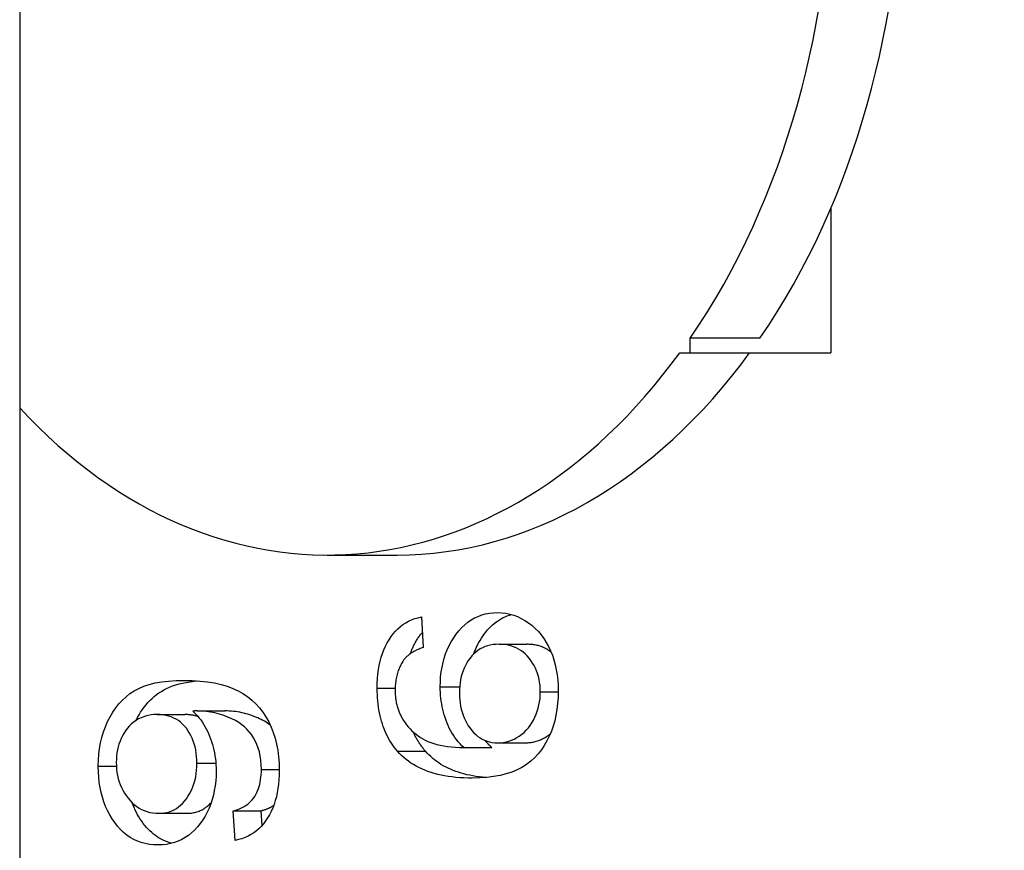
# Model space of a CAD drawing. Header units: inches. Extents: x 4.5 to 59.1, y 2.5 to 39.1.
# Tile 22 of 34: x 38.146 to 38.342, y 20.44 to 20.606. Entities that reach past the tile are written whole.
import ezdxf

# ---------------------------------------------------------------- set-up
doc = ezdxf.new("R2010")
doc.units = ezdxf.units.IN
doc.header["$MEASUREMENT"] = 0
doc.layers.add('Visible Edges(ANSI)', color=7, linetype='Continuous', lineweight=25)
doc.layers.add('Visible Tangent Edges(ANSI)', color=7, linetype='Continuous', lineweight=25)

msp = doc.modelspace()

# ---------------------------------------------------------------- linework, layer by layer
at = {"layer": 'Visible Edges(ANSI)'}
for p, q in [((38.1455, 24.49558), (38.1455, 16.78758)), ((38.30728, 20.56813), (38.30728, 20.53922)), ((38.29314, 20.54213), (38.27922, 20.54213)), ((38.27922, 20.53922), (38.27922, 20.54213)), ((38.27716, 20.53922), (38.27922, 20.53922)), ((38.27922, 20.53922), (38.30728, 20.53922)), ((38.20684, 20.49886), (38.22076, 20.49886)), ((38.22563, 20.48649), (38.22598, 20.4804)), ((38.2411, 20.48104), (38.24667, 20.48104)), ((38.1729, 20.46702), (38.17847, 20.46702)), ((38.18088, 20.46774), (38.18645, 20.46774)), ((38.23409, 20.46043), (38.23966, 20.46043)), ((38.24086, 20.46138), (38.24642, 20.46138)), ((38.17325, 20.44732), (38.17882, 20.44732)), ((38.1881, 20.44781), (38.19367, 20.44781)), ((38.18848, 20.4419), (38.1881, 20.44781)), ((38.19385, 20.44489), (38.19367, 20.44781))]:
    msp.add_line(p, q, dxfattribs=at)
at = {"layer": 'Visible Edges(ANSI)', "flags": 128}
for points in [[(38.21682, 20.47228), (38.21683, 20.47325), (38.21688, 20.47419), (38.21696, 20.4751), (38.21708, 20.47598), (38.21723, 20.47683), (38.2174, 20.47765), (38.21762, 20.47844), (38.21786, 20.47921), (38.21814, 20.47994), (38.21845, 20.48064), (38.21879, 20.48131), (38.21916, 20.48196), (38.21957, 20.48257), (38.21999, 20.48313), (38.22045, 20.48366), (38.22092, 20.48414), (38.22143, 20.48458), (38.22195, 20.48498), (38.2225, 20.48534), (38.22308, 20.48565), (38.22368, 20.48592), (38.22431, 20.48616), (38.22496, 20.48635), (38.22563, 20.48649)], [(38.22938, 20.47258), (38.2294, 20.47359), (38.22946, 20.47458), (38.22958, 20.47554), (38.22973, 20.47647), (38.22993, 20.47738), (38.23017, 20.47827), (38.23046, 20.47913), (38.23079, 20.47996), (38.23117, 20.48077), (38.23159, 20.48155), (38.23206, 20.48231), (38.23257, 20.48304), (38.23311, 20.48373), (38.23369, 20.48437), (38.23428, 20.48494), (38.23491, 20.48545), (38.23556, 20.4859), (38.23623, 20.48629), (38.23693, 20.48662), (38.23766, 20.48689), (38.23841, 20.4871), (38.23919, 20.48725), (38.24, 20.48734), (38.24083, 20.48737)], [(38.23602, 20.47909), (38.2362, 20.47956), (38.23639, 20.48003), (38.2366, 20.48049), (38.23683, 20.48094), (38.23706, 20.48138), (38.23731, 20.48181), (38.23758, 20.48224), (38.23786, 20.48265), (38.23815, 20.48306), (38.23846, 20.48346), (38.23877, 20.48384), (38.23909, 20.48419), (38.23942, 20.48453), (38.23976, 20.48485), (38.2401, 20.48515), (38.24045, 20.48543), (38.24082, 20.48569), (38.24119, 20.48594), (38.24157, 20.48616), (38.24195, 20.48637), (38.24235, 20.48655), (38.24275, 20.48672), (38.24316, 20.48687), (38.24358, 20.487)], [(38.24083, 20.48737), (38.24165, 20.48734), (38.24246, 20.48724), (38.24325, 20.48708), (38.24403, 20.48686), (38.24479, 20.48657), (38.24554, 20.48622), (38.24628, 20.48581), (38.247, 20.48533), (38.24769, 20.4848), (38.24834, 20.48422), (38.24895, 20.48359), (38.24952, 20.48292), (38.25005, 20.48219), (38.25053, 20.48143), (38.25098, 20.48061), (38.25138, 20.47975), (38.25174, 20.47885), (38.25204, 20.47792), (38.25231, 20.47696), (38.25252, 20.47597), (38.25269, 20.47495), (38.25281, 20.4739), (38.25288, 20.47282), (38.2529, 20.47171)], [(38.22341, 20.47916), (38.22349, 20.47937), (38.22356, 20.47957), (38.22364, 20.47977), (38.22372, 20.47997), (38.2238, 20.48017), (38.22388, 20.48036), (38.22397, 20.48055), (38.22406, 20.48074), (38.22415, 20.48093), (38.22425, 20.48111), (38.22435, 20.48129), (38.22444, 20.48148), (38.22455, 20.48165), (38.22465, 20.48183), (38.22476, 20.482), (38.22487, 20.48217), (38.22498, 20.48234), (38.22509, 20.48251), (38.22521, 20.48267), (38.22532, 20.48282), (38.22544, 20.48298), (38.22556, 20.48313), (38.22568, 20.48328), (38.22581, 20.48342)], [(38.22598, 20.4804), (38.22577, 20.48032), (38.22556, 20.48025), (38.22536, 20.48018), (38.22517, 20.4801), (38.22497, 20.48002), (38.22479, 20.47994), (38.2246, 20.47985), (38.22443, 20.47976), (38.22425, 20.47968), (38.22409, 20.47958), (38.22392, 20.47949), (38.22376, 20.47939), (38.22361, 20.4793), (38.22346, 20.4792), (38.22332, 20.47909), (38.22318, 20.47899), (38.22304, 20.47888), (38.22291, 20.47877), (38.22279, 20.47866), (38.22267, 20.47855), (38.22255, 20.47843), (38.22244, 20.47831), (38.22234, 20.47819), (38.22223, 20.47807)], [(38.2411, 20.48104), (38.2405, 20.48102), (38.23992, 20.48097), (38.23936, 20.48087), (38.23883, 20.48074), (38.23831, 20.48057), (38.23782, 20.48036), (38.23735, 20.48011), (38.2369, 20.47982), (38.23647, 20.4795), (38.23607, 20.47914), (38.23568, 20.47874), (38.23532, 20.4783), (38.23498, 20.47783), (38.23467, 20.47734), (38.23439, 20.47683), (38.23414, 20.4763), (38.23392, 20.47575), (38.23373, 20.47518), (38.23357, 20.47459), (38.23344, 20.47398), (38.23333, 20.47335), (38.23326, 20.47269), (38.23322, 20.47202), (38.2332, 20.47133)], [(38.24934, 20.47155), (38.24933, 20.4722), (38.24928, 20.47283), (38.2492, 20.47345), (38.2491, 20.47404), (38.24896, 20.47463), (38.24879, 20.47519), (38.24859, 20.47574), (38.24836, 20.47628), (38.24809, 20.4768), (38.2478, 20.4773), (38.24748, 20.47779), (38.24712, 20.47826), (38.24674, 20.47871), (38.24634, 20.47911), (38.24591, 20.47948), (38.24546, 20.47981), (38.24499, 20.4801), (38.2445, 20.48035), (38.24399, 20.48056), (38.24346, 20.48073), (38.2429, 20.48087), (38.24232, 20.48097), (38.24172, 20.48102), (38.2411, 20.48104)], [(38.2515, 20.47946), (38.25133, 20.47959), (38.25116, 20.47972), (38.25099, 20.47983), (38.25082, 20.47995), (38.25064, 20.48005), (38.25046, 20.48015), (38.25027, 20.48025), (38.25009, 20.48034), (38.2499, 20.48043), (38.2497, 20.48051), (38.24951, 20.48058), (38.24931, 20.48065), (38.2491, 20.48071), (38.2489, 20.48077), (38.24869, 20.48082), (38.24848, 20.48087), (38.24826, 20.48091), (38.24804, 20.48094), (38.24782, 20.48097), (38.2476, 20.481), (38.24737, 20.48102), (38.24714, 20.48103), (38.2469, 20.48104), (38.24667, 20.48104)], [(38.22223, 20.47807), (38.22208, 20.47786), (38.22194, 20.47764), (38.2218, 20.47742), (38.22167, 20.4772), (38.22154, 20.47697), (38.22142, 20.47674), (38.22131, 20.47651), (38.2212, 20.47627), (38.2211, 20.47602), (38.22101, 20.47578), (38.22092, 20.47552), (38.22084, 20.47527), (38.22077, 20.47501), (38.2207, 20.47475), (38.22064, 20.47448), (38.22058, 20.47421), (38.22053, 20.47393), (38.22049, 20.47365), (38.22046, 20.47337), (38.22043, 20.47308), (38.2204, 20.47279), (38.22039, 20.4725), (38.22038, 20.4722), (38.22038, 20.4719)], [(38.16118, 20.45669), (38.16121, 20.4579), (38.1613, 20.45908), (38.16144, 20.46023), (38.16164, 20.46136), (38.16191, 20.46246), (38.16223, 20.46354), (38.1626, 20.46459), (38.16304, 20.46561), (38.16353, 20.46659), (38.16407, 20.46751), (38.16465, 20.46837), (38.16529, 20.46916), (38.16598, 20.4699), (38.16671, 20.47057), (38.1675, 20.47119), (38.16833, 20.47174), (38.16924, 20.47224), (38.17024, 20.47266), (38.17134, 20.47302), (38.17253, 20.47332), (38.17382, 20.47355), (38.17521, 20.47371), (38.17669, 20.47381), (38.17826, 20.47384)], [(38.16872, 20.46586), (38.16901, 20.46643), (38.16931, 20.46698), (38.16963, 20.46751), (38.16997, 20.46801), (38.17033, 20.4685), (38.1707, 20.46897), (38.17108, 20.46941), (38.17149, 20.46984), (38.17191, 20.47024), (38.17234, 20.47063), (38.1728, 20.47099), (38.17327, 20.47133), (38.17376, 20.47165), (38.17426, 20.47196), (38.1748, 20.47223), (38.17538, 20.47249), (38.17598, 20.47272), (38.17662, 20.47294), (38.17729, 20.47313), (38.17799, 20.47329), (38.17873, 20.47344), (38.17949, 20.47356), (38.18029, 20.47366), (38.18113, 20.47374)], [(38.17826, 20.47384), (38.17992, 20.47381), (38.18149, 20.47371), (38.18297, 20.47355), (38.18436, 20.47332), (38.18566, 20.47303), (38.18688, 20.47267), (38.18801, 20.47225), (38.18906, 20.47176), (38.19003, 20.47121), (38.19094, 20.4706), (38.19179, 20.46992), (38.19258, 20.46918), (38.19332, 20.46837), (38.19399, 20.4675), (38.19461, 20.46657), (38.19516, 20.46557), (38.19565, 20.46452), (38.19608, 20.46342), (38.19644, 20.46229), (38.19674, 20.4611), (38.19697, 20.45988), (38.19713, 20.4586), (38.19723, 20.45729), (38.19726, 20.45593)], [(38.22086, 20.4597), (38.22053, 20.46009), (38.22021, 20.4605), (38.21991, 20.46092), (38.21963, 20.46134), (38.21935, 20.46178), (38.21909, 20.46223), (38.21885, 20.46269), (38.21861, 20.46317), (38.2184, 20.46365), (38.21819, 20.46415), (38.218, 20.46465), (38.21783, 20.46517), (38.21767, 20.4657), (38.21752, 20.46624), (38.21739, 20.46679), (38.21727, 20.46736), (38.21716, 20.46793), (38.21707, 20.46852), (38.21699, 20.46912), (38.21693, 20.46973), (38.21688, 20.47035), (38.21685, 20.47098), (38.21683, 20.47162), (38.21682, 20.47228)], [(38.23409, 20.46043), (38.2337, 20.4608), (38.23333, 20.46119), (38.23297, 20.46159), (38.23263, 20.46201), (38.23231, 20.46244), (38.232, 20.46289), (38.23172, 20.46335), (38.23144, 20.46382), (38.23119, 20.46431), (38.23096, 20.46481), (38.23074, 20.46533), (38.23053, 20.46586), (38.23035, 20.4664), (38.23018, 20.46694), (38.23003, 20.46748), (38.22989, 20.46804), (38.22977, 20.46859), (38.22967, 20.46915), (38.22958, 20.46971), (38.2295, 20.47028), (38.22945, 20.47085), (38.22941, 20.47142), (38.22938, 20.472), (38.22938, 20.47258)], [(38.22038, 20.4719), (38.22038, 20.47165), (38.22038, 20.47141), (38.22039, 20.47117), (38.22041, 20.47094), (38.22043, 20.47071), (38.22045, 20.47047), (38.22047, 20.47025), (38.2205, 20.47002), (38.22054, 20.4698), (38.22058, 20.46958), (38.22062, 20.46936), (38.22066, 20.46914), (38.22072, 20.46893), (38.22077, 20.46872), (38.22083, 20.46851), (38.22089, 20.46831), (38.22096, 20.4681), (38.22103, 20.4679), (38.2211, 20.4677), (38.22118, 20.46751), (38.22126, 20.46732), (38.22135, 20.46713), (38.22144, 20.46694), (38.22153, 20.46675)], [(38.2332, 20.47133), (38.23322, 20.47064), (38.23326, 20.46998), (38.23333, 20.46933), (38.23344, 20.4687), (38.23357, 20.46808), (38.23373, 20.46749), (38.23392, 20.46691), (38.23414, 20.46635), (38.23439, 20.4658), (38.23467, 20.46528), (38.23498, 20.46477), (38.23532, 20.46427), (38.23568, 20.46381), (38.23606, 20.46339), (38.23646, 20.46301), (38.23687, 20.46267), (38.23731, 20.46236), (38.23776, 20.4621), (38.23823, 20.46188), (38.23872, 20.4617), (38.23923, 20.46156), (38.23975, 20.46146), (38.24029, 20.4614), (38.24086, 20.46138)], [(38.2529, 20.47171), (38.25287, 20.47044), (38.25279, 20.46922), (38.25265, 20.46804), (38.25246, 20.46689), (38.25221, 20.46579), (38.2519, 20.46472), (38.25154, 20.4637), (38.25113, 20.46271), (38.25066, 20.46177), (38.25013, 20.46086), (38.24955, 20.45999), (38.24891, 20.45917), (38.24821, 20.4584), (38.24744, 20.45769), (38.2466, 20.45705), (38.24568, 20.45648), (38.24469, 20.45598), (38.24363, 20.45554), (38.2425, 20.45517), (38.2413, 20.45487), (38.24002, 20.45463), (38.23867, 20.45446), (38.23725, 20.45436), (38.23576, 20.45433)], [(38.24086, 20.46138), (38.24141, 20.4614), (38.24196, 20.46146), (38.24251, 20.46157), (38.24304, 20.46172), (38.24358, 20.46191), (38.2441, 20.46214), (38.24463, 20.46241), (38.24514, 20.46273), (38.24564, 20.46309), (38.2461, 20.46347), (38.24654, 20.46389), (38.24695, 20.46435), (38.24732, 20.46483), (38.24767, 20.46535), (38.24798, 20.4659), (38.24827, 20.46649), (38.24852, 20.46709), (38.24874, 20.4677), (38.24892, 20.46832), (38.24907, 20.46895), (38.24919, 20.46959), (38.24928, 20.47024), (38.24933, 20.47089), (38.24934, 20.47155)], [(38.1729, 20.46702), (38.17229, 20.467), (38.1717, 20.46694), (38.17113, 20.46684), (38.17058, 20.46671), (38.17005, 20.46653), (38.16954, 20.46632), (38.16906, 20.46607), (38.1686, 20.46577), (38.16815, 20.46544), (38.16773, 20.46507), (38.16734, 20.46467), (38.16696, 20.46422), (38.16661, 20.46374), (38.16629, 20.46325), (38.166, 20.46274), (38.16574, 20.46222), (38.16551, 20.46168), (38.16531, 20.46113), (38.16514, 20.46055), (38.16501, 20.45997), (38.1649, 20.45936), (38.16482, 20.45874), (38.16478, 20.45811), (38.16476, 20.45745)], [(38.18085, 20.4573), (38.18084, 20.458), (38.18079, 20.45867), (38.18072, 20.45932), (38.18062, 20.45996), (38.18048, 20.46057), (38.18032, 20.46116), (38.18013, 20.46173), (38.17991, 20.46228), (38.17966, 20.46281), (38.17938, 20.46332), (38.17907, 20.46381), (38.17874, 20.46427), (38.17837, 20.46471), (38.17799, 20.46511), (38.17758, 20.46548), (38.17715, 20.4658), (38.17669, 20.46609), (38.17622, 20.46633), (38.17572, 20.46654), (38.1752, 20.46671), (38.17466, 20.46685), (38.1741, 20.46694), (38.17351, 20.467), (38.1729, 20.46702)], [(38.18108, 20.46662), (38.18098, 20.46665), (38.18088, 20.46668), (38.18078, 20.46671), (38.18068, 20.46674), (38.18058, 20.46677), (38.18047, 20.46679), (38.18037, 20.46682), (38.18026, 20.46684), (38.18016, 20.46686), (38.18005, 20.46688), (38.17994, 20.4669), (38.17983, 20.46692), (38.17972, 20.46693), (38.17961, 20.46695), (38.1795, 20.46696), (38.17939, 20.46697), (38.17928, 20.46698), (38.17917, 20.46699), (38.17905, 20.467), (38.17894, 20.46701), (38.17882, 20.46701), (38.1787, 20.46702), (38.17859, 20.46702), (38.17847, 20.46702)], [(38.18088, 20.46774), (38.18086, 20.46774), (38.18083, 20.46774), (38.18081, 20.46774), (38.18078, 20.46774), (38.18075, 20.46774), (38.18072, 20.46774), (38.18069, 20.46774), (38.18066, 20.46774), (38.18063, 20.46774), (38.1806, 20.46774), (38.18056, 20.46773), (38.18053, 20.46773), (38.18049, 20.46773), (38.18045, 20.46773), (38.18041, 20.46773), (38.18038, 20.46773), (38.18033, 20.46772), (38.18029, 20.46772), (38.18025, 20.46772), (38.1802, 20.46772), (38.18016, 20.46771), (38.18011, 20.46771), (38.18006, 20.46771), (38.18002, 20.4677)], [(38.18002, 20.4677), (38.18036, 20.46739), (38.18069, 20.46706), (38.181, 20.46671), (38.18131, 20.46633), (38.18161, 20.46595), (38.1819, 20.46554), (38.18217, 20.46511), (38.18244, 20.46466), (38.18269, 20.4642), (38.18293, 20.46372), (38.18316, 20.46321), (38.18338, 20.46269), (38.18359, 20.46216), (38.18378, 20.46162), (38.18395, 20.46107), (38.1841, 20.46051), (38.18424, 20.45995), (38.18435, 20.45937), (38.18445, 20.45879), (38.18453, 20.4582), (38.1846, 20.45761), (38.18464, 20.45701), (38.18467, 20.4564), (38.18468, 20.45578)], [(38.19371, 20.45608), (38.19368, 20.457), (38.1936, 20.45789), (38.19348, 20.45873), (38.1933, 20.45955), (38.19307, 20.46032), (38.19279, 20.46105), (38.19247, 20.46175), (38.19211, 20.4624), (38.19172, 20.46301), (38.19129, 20.46357), (38.19083, 20.46409), (38.19034, 20.46456), (38.1898, 20.465), (38.18919, 20.46541), (38.18853, 20.4658), (38.18782, 20.46617), (38.18704, 20.46651), (38.1862, 20.46683), (38.18533, 20.46711), (38.18445, 20.46734), (38.18357, 20.46751), (38.18268, 20.46764), (38.18178, 20.46772), (38.18088, 20.46774)], [(38.19548, 20.46491), (38.19521, 20.46511), (38.19493, 20.4653), (38.19464, 20.46549), (38.19433, 20.46567), (38.19401, 20.46585), (38.19368, 20.46602), (38.19334, 20.46619), (38.19298, 20.46635), (38.19261, 20.46651), (38.19223, 20.46666), (38.19183, 20.46681), (38.19142, 20.46695), (38.19102, 20.46707), (38.19061, 20.46719), (38.1902, 20.46729), (38.18979, 20.46739), (38.18938, 20.46747), (38.18896, 20.46754), (38.18855, 20.4676), (38.18813, 20.46765), (38.18771, 20.46769), (38.18729, 20.46772), (38.18687, 20.46774), (38.18645, 20.46774)], [(38.22153, 20.46675), (38.22179, 20.46628), (38.22207, 20.46582), (38.22236, 20.46538), (38.22268, 20.46496), (38.22301, 20.46455), (38.22337, 20.46416), (38.22374, 20.46379), (38.22413, 20.46343), (38.22455, 20.46309), (38.22498, 20.46277), (38.22543, 20.46247), (38.2259, 20.46218), (38.2264, 20.46191), (38.22693, 20.46166), (38.22749, 20.46144), (38.22809, 20.46124), (38.22872, 20.46106), (38.22939, 20.4609), (38.23009, 20.46077), (38.23082, 20.46065), (38.23159, 20.46056), (38.23239, 20.4605), (38.23322, 20.46045), (38.23409, 20.46043)], [(38.22643, 20.4597), (38.22631, 20.45984), (38.22619, 20.45999), (38.22607, 20.46013), (38.22595, 20.46028), (38.22584, 20.46043), (38.22572, 20.46058), (38.22561, 20.46073), (38.2255, 20.46088), (38.2254, 20.46104), (38.22529, 20.46119), (38.22519, 20.46135), (38.22509, 20.46151), (38.22499, 20.46167), (38.22489, 20.46183), (38.22479, 20.462), (38.2247, 20.46216), (38.22461, 20.46233), (38.22452, 20.4625), (38.22443, 20.46267), (38.22434, 20.46284), (38.22426, 20.46301), (38.22417, 20.46318), (38.22409, 20.46336), (38.22401, 20.46354)], [(38.24642, 20.46138), (38.24664, 20.46138), (38.24685, 20.46139), (38.24707, 20.46141), (38.24728, 20.46143), (38.24749, 20.46146), (38.2477, 20.46149), (38.24792, 20.46153), (38.24813, 20.46158), (38.24833, 20.46163), (38.24854, 20.46169), (38.24875, 20.46176), (38.24896, 20.46183), (38.24916, 20.46191), (38.24936, 20.462), (38.24957, 20.46209), (38.24977, 20.46219), (38.24997, 20.46229), (38.25017, 20.4624), (38.25037, 20.46252), (38.25057, 20.46264), (38.25077, 20.46277), (38.25096, 20.46291), (38.25115, 20.46305), (38.25134, 20.46319)], [(38.23966, 20.46043), (38.2396, 20.46048), (38.23954, 20.46054), (38.23948, 20.46059), (38.23942, 20.46065), (38.23937, 20.46071), (38.23931, 20.46076), (38.23925, 20.46082), (38.23919, 20.46088), (38.23914, 20.46093), (38.23908, 20.46099), (38.23903, 20.46105), (38.23897, 20.46111), (38.23891, 20.46117), (38.23886, 20.46123), (38.23881, 20.46129), (38.23875, 20.46135), (38.2387, 20.46141), (38.23865, 20.46147), (38.23859, 20.46153), (38.23854, 20.46159), (38.23849, 20.46165), (38.23844, 20.46171), (38.23839, 20.46178), (38.23834, 20.46184)], [(38.23576, 20.45433), (38.23492, 20.45434), (38.23409, 20.45437), (38.23329, 20.45441), (38.2325, 20.45448), (38.23174, 20.45456), (38.23099, 20.45466), (38.23026, 20.45479), (38.22956, 20.45493), (38.22887, 20.45508), (38.2282, 20.45526), (38.22755, 20.45546), (38.22692, 20.45567), (38.22631, 20.4559), (38.22571, 20.45616), (38.22514, 20.45643), (38.22459, 20.45672), (38.22405, 20.45702), (38.22354, 20.45735), (38.22304, 20.4577), (38.22257, 20.45806), (38.22211, 20.45844), (38.22168, 20.45884), (38.22126, 20.45926), (38.22086, 20.4597)], [(38.23846, 20.45444), (38.2378, 20.45451), (38.23715, 20.45458), (38.23651, 20.45467), (38.23589, 20.45478), (38.23528, 20.45489), (38.23469, 20.45502), (38.23411, 20.45517), (38.23354, 20.45532), (38.23299, 20.4555), (38.23246, 20.45568), (38.23193, 20.45588), (38.23143, 20.45609), (38.23093, 20.45632), (38.23045, 20.45656), (38.22999, 20.45681), (38.22953, 20.45708), (38.2291, 20.45736), (38.22867, 20.45765), (38.22826, 20.45796), (38.22787, 20.45828), (38.22749, 20.45862), (38.22712, 20.45896), (38.22677, 20.45933), (38.22643, 20.4597)], [(38.17312, 20.44099), (38.17223, 20.44102), (38.17138, 20.44111), (38.17055, 20.44127), (38.16976, 20.44149), (38.16899, 20.44177), (38.16826, 20.44211), (38.16755, 20.44251), (38.16687, 20.44298), (38.16622, 20.44351), (38.1656, 20.4441), (38.16501, 20.44475), (38.16445, 20.44547), (38.16393, 20.44623), (38.16345, 20.44702), (38.16302, 20.44785), (38.16263, 20.4487), (38.16229, 20.44959), (38.162, 20.45051), (38.16175, 20.45146), (38.16154, 20.45245), (38.16138, 20.45346), (38.16127, 20.45451), (38.1612, 20.45558), (38.16118, 20.45669)], [(38.16476, 20.45745), (38.16478, 20.45677), (38.16483, 20.45611), (38.16491, 20.45546), (38.16503, 20.45483), (38.16517, 20.45422), (38.16535, 20.45361), (38.16557, 20.45303), (38.16581, 20.45246), (38.16609, 20.4519), (38.1664, 20.45136), (38.16674, 20.45084), (38.16712, 20.45033), (38.16752, 20.44985), (38.16795, 20.44941), (38.16839, 20.44901), (38.16885, 20.44865), (38.16933, 20.44834), (38.16983, 20.44807), (38.17035, 20.44784), (38.17089, 20.44765), (38.17145, 20.4475), (38.17203, 20.4474), (38.17263, 20.44734), (38.17325, 20.44732)], [(38.17325, 20.44732), (38.1738, 20.44734), (38.17434, 20.4474), (38.17486, 20.44749), (38.17536, 20.44763), (38.17584, 20.44781), (38.17631, 20.44803), (38.17676, 20.44829), (38.17719, 20.44859), (38.1776, 20.44892), (38.178, 20.4493), (38.17837, 20.44972), (38.17874, 20.45017), (38.17907, 20.45066), (38.17938, 20.45117), (38.17966, 20.45169), (38.17991, 20.45224), (38.18013, 20.4528), (38.18032, 20.45339), (38.18048, 20.45399), (38.18062, 20.45461), (38.18072, 20.45525), (38.18079, 20.45592), (38.18084, 20.4566), (38.18085, 20.4573)], [(38.18468, 20.45578), (38.18466, 20.45475), (38.18459, 20.45376), (38.18448, 20.45279), (38.18432, 20.45185), (38.18413, 20.45093), (38.18388, 20.45005), (38.1836, 20.44918), (38.18326, 20.44835), (38.18289, 20.44754), (38.18247, 20.44676), (38.18201, 20.44601), (38.1815, 20.44528), (38.18095, 20.44459), (38.18038, 20.44397), (38.17978, 20.4434), (38.17915, 20.4429), (38.1785, 20.44245), (38.17781, 20.44206), (38.1771, 20.44173), (38.17636, 20.44147), (38.17559, 20.44126), (38.17479, 20.44111), (38.17397, 20.44102), (38.17312, 20.44099)], [(38.1881, 20.44781), (38.18858, 20.44795), (38.18903, 20.4481), (38.18947, 20.44828), (38.18988, 20.44847), (38.19027, 20.44868), (38.19064, 20.44891), (38.19098, 20.44916), (38.1913, 20.44943), (38.1916, 20.44972), (38.19188, 20.45002), (38.19214, 20.45035), (38.19237, 20.45069), (38.19258, 20.45105), (38.19278, 20.45143), (38.19295, 20.45182), (38.19311, 20.45223), (38.19325, 20.45265), (38.19337, 20.45309), (38.19347, 20.45355), (38.19356, 20.45403), (38.19362, 20.45452), (38.19367, 20.45502), (38.1937, 20.45554), (38.19371, 20.45608)], [(38.19726, 20.45593), (38.19725, 20.45497), (38.1972, 20.45404), (38.19712, 20.45315), (38.19701, 20.45228), (38.19686, 20.45144), (38.19669, 20.45063), (38.19648, 20.44985), (38.19624, 20.44909), (38.19597, 20.44837), (38.19566, 20.44768), (38.19533, 20.44702), (38.19496, 20.44638), (38.19456, 20.44578), (38.19414, 20.44523), (38.19369, 20.44471), (38.19321, 20.44423), (38.19271, 20.4438), (38.19219, 20.44341), (38.19163, 20.44305), (38.19105, 20.44274), (38.19045, 20.44247), (38.18982, 20.44224), (38.18916, 20.44205), (38.18848, 20.4419)], [(38.17588, 20.44133), (38.17543, 20.44145), (38.175, 20.4416), (38.17457, 20.44176), (38.17415, 20.44195), (38.17374, 20.44215), (38.17334, 20.44238), (38.17295, 20.44262), (38.17257, 20.44289), (38.17219, 20.44317), (38.17183, 20.44347), (38.17148, 20.4438), (38.17113, 20.44414), (38.1708, 20.4445), (38.17047, 20.44488), (38.17016, 20.44529), (38.16985, 20.44571), (38.16956, 20.44614), (38.16928, 20.44658), (38.16902, 20.44703), (38.16877, 20.44749), (38.16853, 20.44796), (38.16831, 20.44844), (38.16811, 20.44893), (38.16792, 20.44943)], [(38.17882, 20.44732), (38.17906, 20.44732), (38.1793, 20.44733), (38.17953, 20.44735), (38.17976, 20.44737), (38.17998, 20.44741), (38.18021, 20.44745), (38.18043, 20.4475), (38.18065, 20.44755), (38.18086, 20.44761), (38.18107, 20.44768), (38.18128, 20.44776), (38.18148, 20.44784), (38.18168, 20.44793), (38.18188, 20.44803), (38.18207, 20.44814), (38.18227, 20.44825), (38.18245, 20.44837), (38.18264, 20.4485), (38.18282, 20.44864), (38.183, 20.44878), (38.18317, 20.44893), (38.18335, 20.44909), (38.18352, 20.44925), (38.18368, 20.44942)], [(38.19367, 20.44781), (38.19379, 20.44784), (38.19391, 20.44788), (38.19402, 20.44791), (38.19414, 20.44795), (38.19425, 20.44798), (38.19436, 20.44802), (38.19448, 20.44806), (38.19459, 20.4481), (38.19469, 20.44814), (38.1948, 20.44818), (38.19491, 20.44822), (38.19501, 20.44827), (38.19512, 20.44831), (38.19522, 20.44836), (38.19532, 20.44841), (38.19542, 20.44845), (38.19552, 20.4485), (38.19561, 20.44856), (38.19571, 20.44861), (38.1958, 20.44866), (38.19589, 20.44872), (38.19599, 20.44877), (38.19608, 20.44883), (38.19616, 20.44888)]]:
    msp.add_lwpolyline(points, dxfattribs=at)
at = {"layer": 'Visible Edges(ANSI)'}
for centre, major_axis, start_param, end_param in [((38.12435, 20.64158), (0, -0.47244), 0.063357, 3.078236), ((38.08546, 20.64158), (0, 0.47244), 3.322306, 6.102472), ((38.20684, 20.64158), (0, 0.14272), 3.941428, 5.48335), ((38.22076, 20.64158), (0, -0.14272), 0.799835, 2.341757), ((38.20684, 20.64158), (0, -0.14272), 5.629945, 7.054146), ((38.22076, 20.64158), (0, -0.14272), 0, 0.770961)]:
    msp.add_ellipse(centre, major_axis=major_axis, ratio=0.707107, start_param=start_param, end_param=end_param, dxfattribs=at)
at = {"layer": 'Visible Tangent Edges(ANSI)'}
for p, q in [((38.21682, 20.47228), (38.22038, 20.47228)), ((38.22938, 20.47258), (38.23325, 20.47258)), ((38.24934, 20.47155), (38.2529, 20.47155)), ((38.22086, 20.4597), (38.22643, 20.4597)), ((38.16118, 20.45669), (38.16478, 20.45669)), ((38.18085, 20.4573), (38.18462, 20.4573)), ((38.19371, 20.45608), (38.19726, 20.45608))]:
    msp.add_line(p, q, dxfattribs=at)

doc.saveas('drawing.dxf')
